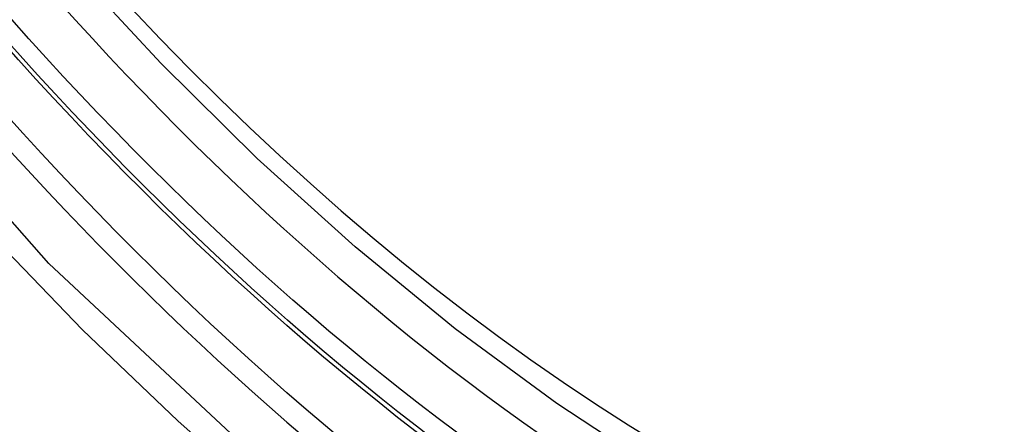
# Model space of a CAD drawing. Header units: inches. Extents: x 327.4 to 387.5, y 121.2 to 187.
# Tile 23 of 73: x 328.1538 to 328.2984, y 164.6654 to 164.7248. Entities that reach past the tile are written whole.
import ezdxf

# ---------------------------------------------------------------- set-up
doc = ezdxf.new("R2010")
doc.units = ezdxf.units.IN
doc.header["$MEASUREMENT"] = 0
doc.layers.add('Visible Edges(ANSI)', color=7, linetype='Continuous', lineweight=25)
doc.layers.add('Visible Tangent Edges(ANSI)', color=7, linetype='Continuous', lineweight=25)

msp = doc.modelspace()

# ---------------------------------------------------------------- linework, layer by layer
at = {"layer": 'Visible Edges(ANSI)', "flags": 128}
msp.add_lwpolyline([(328.41765, 164.63913), (328.40578, 164.63319), (328.39322, 164.62865), (328.38005, 164.62551), (328.36638, 164.6238), (328.35229, 164.6235), (328.33786, 164.6246), (328.32315, 164.62705), (328.30823, 164.63083), (328.29316, 164.63591), (328.27801, 164.64226), (328.26283, 164.64982), (328.24769, 164.65857), (328.23263, 164.66845), (328.21773, 164.67941), (328.20304, 164.69142), (328.18863, 164.70441), (328.17455, 164.71832), (328.16086, 164.73308)], dxfattribs=at)
at = {"layer": 'Visible Edges(ANSI)'}
msp.add_ellipse((328.25385, 164.90597), major_axis=(0.15748, -0.27276), ratio=0.57735, start_param=2.363977, end_param=7.060801, dxfattribs=at)
msp.add_ellipse((328.25037, 164.90396), major_axis=(0.15994, -0.27703), ratio=0.57735, dxfattribs=at)
at = {"layer": 'Visible Tangent Edges(ANSI)', "flags": 128}
for points in [[(328.4988, 164.75876), (328.49588, 164.71755), (328.48748, 164.68051), (328.47372, 164.64839), (328.45498, 164.62198), (328.43173, 164.6019), (328.40451, 164.58866), (328.3738, 164.58241), (328.34021, 164.58332), (328.30463, 164.59136), (328.26777, 164.60635), (328.23047, 164.62799), (328.19368, 164.6557), (328.15804, 164.68901), (328.12446, 164.72709)], [(328.11066, 164.73972), (328.12313, 164.72368), (328.13604, 164.70821), (328.14934, 164.69339), (328.163, 164.67926), (328.17696, 164.66588), (328.19114, 164.65333), (328.20549, 164.64164), (328.21999, 164.63083), (328.23459, 164.62093), (328.24926, 164.61197), (328.26395, 164.60398), (328.27857, 164.59702), (328.29307, 164.59111), (328.30741, 164.58626), (328.32155, 164.58247), (328.33543, 164.57976), (328.34902, 164.57814), (328.36228, 164.57762), (328.37514, 164.57821), (328.38755, 164.57989), (328.39946, 164.58265), (328.41086, 164.58647)]]:
    msp.add_lwpolyline(points, dxfattribs=at)
at = {"layer": 'Visible Tangent Edges(ANSI)'}
for centre, major_axis, start_param, end_param in [((328.25285, 164.9054), (-0.17318, 0.29996), 5.05527, 10.652693), ((328.2528, 164.90537), (0.15059, -0.26083), 4.097754, 6.89782)]:
    msp.add_ellipse(centre, major_axis=major_axis, ratio=0.57735, start_param=start_param, end_param=end_param, dxfattribs=at)
for centre, major_axis in [((328.25345, 164.90574), (-0.17111, 0.29637)), ((328.25047, 164.90402), (0.1627, -0.2818)), ((328.25037, 164.90396), (-0.1621, 0.28076))]:
    msp.add_ellipse(centre, major_axis=major_axis, ratio=0.57735, dxfattribs=at)

doc.saveas('drawing.dxf')
